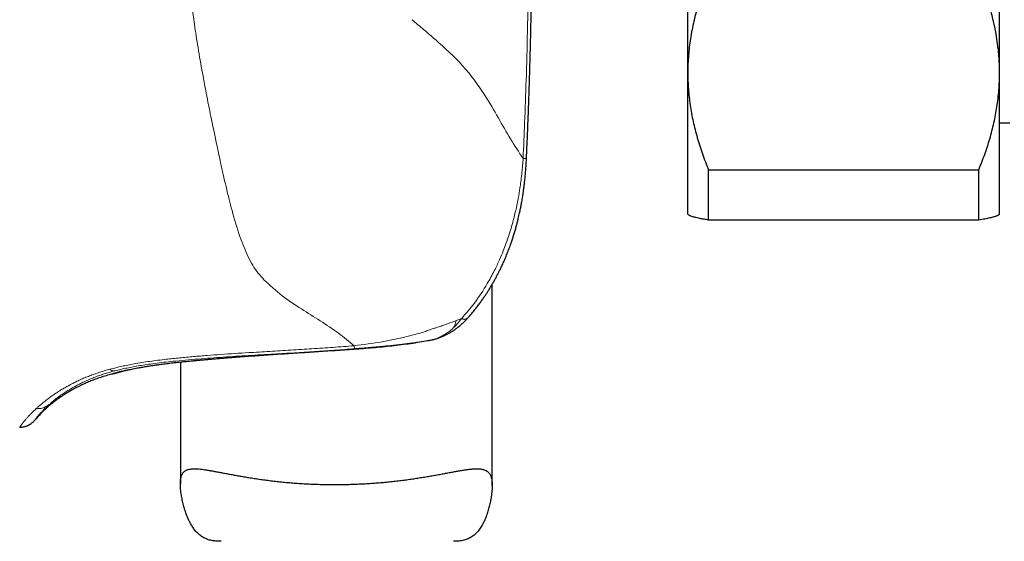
# Model space of a CAD drawing. Header units: millimetres. Extents: x 8 to 1267, y 12 to 1009.
# Tile 58 of 71: x 913 to 960, y 708 to 734. Entities that reach past the tile are written whole.
import ezdxf

# ---------------------------------------------------------------- set-up
doc = ezdxf.new("R2010")
doc.units = ezdxf.units.MM

msp = doc.modelspace()

# ---------------------------------------------------------------- linework, layer by layer
at = {"color": 7, "linetype": 'Continuous', "lineweight": 30}
for p, q in [((945.237, 731.037), (945.237, 746.014)), ((960.237, 731.037), (960.237, 746.014)), ((945.237, 724.241), (945.237, 731.037)), ((960.237, 724.241), (960.237, 731.037)), ((960.237, 728.641), (960.737, 728.641)), ((937.475, 726.921), (937.475, 726.921)), ((946.237, 726.376), (959.237, 726.376)), ((946.237, 723.957), (946.237, 726.376)), ((959.237, 723.957), (959.237, 726.376)), ((945.237, 724.241), (945.26, 724.218)), ((959.237, 723.957), (946.237, 723.957)), ((960.214, 724.218), (960.237, 724.241)), ((935.825, 711.181), (935.825, 720.859)), ((932.976, 718.202), (932.971, 718.2)), ((920.825, 717.124), (920.825, 711.258)), ((913.094, 713.979), (913.092, 713.975))]:
    msp.add_line(p, q, dxfattribs=at)
at = {"color": 252, "linetype": 'Continuous', "lineweight": 0}
for p, q in [((934.358, 719.219), (934.091, 719.113)), ((932.515, 718.566), (932.439, 718.54)), ((932.548, 718.578), (932.515, 718.566)), ((932.929, 718.191), (932.949, 718.196)), ((932.949, 718.196), (932.971, 718.2)), ((932.639, 718.138), (932.651, 718.14)), ((927.35, 717.625), (927.245, 717.618)), ((927.249, 717.618), (927.245, 717.618)), ((917.435, 716.776), (917.26, 716.728)), ((918.752, 716.834), (918.737, 716.831)), ((918.911, 716.863), (918.752, 716.834)), ((917.647, 716.693), (917.67, 716.699)), ((913.887, 714.878), (913.848, 714.842)), ((914.46, 715.031), (914.479, 715.048)), ((914.479, 715.048), (914.507, 715.074))]:
    msp.add_line(p, q, dxfattribs=at)
at = {"color": 7, "linetype": 'Continuous', "lineweight": 30, "flags": 128}
msp.add_lwpolyline([(917.532, 716.539), (917.607, 716.562), (917.608, 716.562)], dxfattribs=at)
at = {"color": 7, "linetype": 'Continuous', "lineweight": 30}
msp.add_arc((932.736, 719.172), 1, 281.102, 283.562, dxfattribs=at)
at = {"color": 252, "linetype": 'Continuous', "lineweight": 0}
for points, knots in [([(921.065, 738.692), (921.076, 738.114), (921.098, 736.946), (921.254, 735.17), (921.415, 733.986), (921.498, 733.382)], [0, 0, 0, 0, 0.324014, 0.655125, 1, 1, 1, 1]), ([(937.314, 726.915), (937.34, 727.491), (937.395, 728.748), (937.466, 730.79), (937.529, 733.145), (937.575, 735.814), (937.581, 737.698), (937.584, 738.692)], [0, 0, 0, 0, 0.146911, 0.3203551, 0.5203364, 0.7468724, 1, 1, 1, 1]), ([(921.498, 733.382), (921.555, 733.009), (921.676, 732.221), (921.879, 731.066), (922.097, 729.911), (922.337, 728.709), (922.508, 727.898), (922.602, 727.451)], [0, 0, 0, 0, 0.18327, 0.386117, 0.574014, 0.765104, 1, 1, 1, 1]), ([(931.963, 733.602), (932.157, 733.44), (932.541, 733.118), (932.911, 732.799), (933.095, 732.64)], [0, 0, 0, 0, 0.503048, 1, 1, 1, 1]), ([(933.095, 732.64), (933.545, 732.236), (934.445, 731.429), (935.403, 730.121), (936.117, 728.887), (936.709, 727.837), (937.111, 727.225), (937.315, 726.915)], [0, 0, 0, 0, 0.249273, 0.498161, 0.664895, 0.830446, 1, 1, 1, 1]), ([(922.602, 727.451), (922.654, 727.209), (922.748, 726.768), (922.888, 726.14), (923.024, 725.547), (923.164, 724.971), (923.263, 724.595), (923.309, 724.417)], [0, 0, 0, 0, 0.230082, 0.419768, 0.610306, 0.815912, 1, 1, 1, 1]), ([(937.314, 726.915), (937.307, 726.808), (937.292, 726.615), (937.263, 726.302), (937.228, 725.982), (937.175, 725.576), (937.104, 725.13), (937.001, 724.593), (936.857, 723.975), (936.681, 723.363), (936.505, 722.85), (936.349, 722.44), (936.167, 722.009), (935.916, 721.478), (935.529, 720.771), (935.018, 719.986), (934.567, 719.463), (934.358, 719.22)], [0, 0, 0, 0, 0.037845, 0.068137, 0.110551, 0.151393, 0.212244, 0.269899, 0.344065, 0.436134, 0.495244, 0.53662, 0.592223, 0.662161, 0.746488, 0.882381, 1, 1, 1, 1]), ([(937.475, 726.921), (937.474, 726.92), (937.472, 726.92), (937.462, 726.919), (937.446, 726.918), (937.425, 726.917), (937.399, 726.917), (937.368, 726.916), (937.34, 726.916), (937.322, 726.915), (937.314, 726.915)], [0, 0, 0, 0, 0.132315, 0.278853, 0.411919, 0.531816, 0.687868, 0.81685, 0.920395, 1, 1, 1, 1]), ([(923.309, 724.417), (923.428, 723.991), (923.644, 723.218), (923.939, 722.525), (924.072, 722.215)], [0, 0, 0, 0, 0.552011, 1, 1, 1, 1]), ([(924.072, 722.215), (924.147, 722.067), (924.287, 721.791), (924.549, 721.415), (924.745, 721.195), (924.844, 721.085)], [0, 0, 0, 0, 0.3632788, 0.6789029, 1, 1, 1, 1]), ([(924.844, 721.085), (925.127, 720.819), (925.678, 720.301), (926.639, 719.682), (927.574, 719.1), (928.452, 718.513), (928.937, 718.108), (929.18, 717.906)], [0, 0, 0, 0, 0.209239, 0.408429, 0.599037, 0.799277, 1, 1, 1, 1]), ([(934.358, 719.219), (934.341, 719.196), (934.304, 719.147), (934.242, 719.069), (934.169, 718.983), (934.085, 718.889), (934.022, 718.827), (933.989, 718.795)], [0, 0, 0, 0, 0.149515, 0.324016, 0.523744, 0.748967, 1, 1, 1, 1]), ([(934.358, 719.22), (934.367, 719.215), (934.388, 719.207), (934.42, 719.195), (934.455, 719.185), (934.493, 719.178), (934.531, 719.176), (934.557, 719.178), (934.573, 719.182), (934.581, 719.184), (934.588, 719.187), (934.593, 719.189), (934.597, 719.191), (934.599, 719.192), (934.604, 719.195), (934.611, 719.2), (934.619, 719.206), (934.623, 719.21), (934.624, 719.212)], [0, 0, 0, 0, 0.077226, 0.1673028, 0.2710603, 0.3893499, 0.5229886, 0.672678, 0.7069088, 0.7419037, 0.7776651, 0.814194, 0.8258675, 0.8388456, 0.8531347, 0.9039344, 0.9667883, 1, 1, 1, 1]), ([(934.091, 719.113), (934.008, 719.083), (933.847, 719.023), (933.605, 718.937), (933.371, 718.856), (933.173, 718.789), (933.011, 718.735), (932.884, 718.692), (932.764, 718.652), (932.652, 718.615), (932.581, 718.59), (932.548, 718.578)], [0, 0, 0, 0, 0.164197, 0.323413, 0.476046, 0.620474, 0.706326, 0.787885, 0.864738, 0.936007, 1, 1, 1, 1]), ([(933.989, 718.795), (933.939, 718.748), (933.838, 718.656), (933.677, 718.533), (933.507, 718.424), (933.329, 718.33), (933.143, 718.252), (933.014, 718.215), (932.949, 718.196)], [0, 0, 0, 0, 0.162448, 0.326172, 0.491396, 0.658453, 0.827796, 1, 1, 1, 1]), ([(934.091, 719.113), (934.081, 719.075), (934.062, 718.999), (934.028, 718.893), (934.002, 718.828), (933.988, 718.796)], [0, 0, 0, 0, 0.330764, 0.664293, 1, 1, 1, 1]), ([(932.439, 718.54), (932.223, 718.48), (931.798, 718.362), (931.159, 718.215), (930.291, 718.043), (929.631, 717.961), (929.18, 717.906)], [0, 0, 0, 0, 0.203071, 0.400167, 0.590638, 1, 1, 1, 1]), ([(932.949, 718.196), (932.899, 718.187), (932.8, 718.167), (932.7, 718.149), (932.651, 718.14)], [0, 0, 0, 0, 0.50624, 1, 1, 1, 1]), ([(929.18, 717.906), (928.843, 717.879), (928.168, 717.825), (927.154, 717.757), (926.139, 717.694), (925.124, 717.634), (924.226, 717.58), (923.445, 717.531), (922.78, 717.486), (922.117, 717.438), (921.454, 717.385), (920.793, 717.324), (920.355, 717.276), (920.136, 717.252)], [0, 0, 0, 0, 0.1119749, 0.2239168, 0.3358591, 0.4478167, 0.5597982, 0.633139, 0.7065007, 0.7798686, 0.853231, 0.9265966, 1, 1, 1, 1]), ([(920.466, 717.156), (920.665, 717.176), (921.064, 717.216), (921.667, 717.268), (922.274, 717.314), (922.883, 717.357), (923.495, 717.396), (924.107, 717.434), (924.721, 717.471), (925.453, 717.513), (926.303, 717.563), (927.273, 717.623), (928.246, 717.688), (928.894, 717.738), (929.219, 717.763)], [0, 0, 0, 0, 0.068773, 0.137903, 0.207336, 0.276999, 0.346804, 0.416688, 0.486658, 0.556724, 0.667047, 0.77767, 0.888635, 1, 1, 1, 1]), ([(932.651, 718.14), (932.598, 718.131), (932.481, 718.11), (932.283, 718.078), (932.043, 718.042), (931.785, 718.005), (931.511, 717.969), (931.228, 717.934), (930.918, 717.899), (930.579, 717.864), (930.152, 717.824), (929.657, 717.782), (929.116, 717.741), (928.615, 717.707), (928.156, 717.677), (927.739, 717.65), (927.475, 717.633), (927.35, 717.625)], [0, 0, 0, 0, 0.031287, 0.070458, 0.117464, 0.172247, 0.221635, 0.275927, 0.335088, 0.399081, 0.467866, 0.576035, 0.67627, 0.768686, 0.853386, 0.930464, 1, 1, 1, 1]), ([(929.219, 717.763), (929.217, 717.766), (929.211, 717.772), (929.202, 717.802), (929.192, 717.845), (929.184, 717.885), (929.18, 717.906)], [0, 0, 0, 0, 0.248996, 0.500009, 0.751017, 1, 1, 1, 1]), ([(929.219, 717.763), (929.294, 717.769), (929.447, 717.782), (929.68, 717.801), (929.918, 717.821), (930.161, 717.842), (930.408, 717.864), (930.668, 717.889), (930.939, 717.916), (931.219, 717.945), (931.432, 717.969), (931.579, 717.987), (931.661, 717.997), (931.743, 718.007), (931.826, 718.018), (931.909, 718.029), (931.992, 718.04), (932.073, 718.051), (932.125, 718.059), (932.149, 718.062)], [0, 0, 0, 0, 0.073969, 0.1503069, 0.2288593, 0.3094352, 0.3918153, 0.475759, 0.5713136, 0.6681315, 0.7658295, 0.7947751, 0.8238628, 0.8531473, 0.8826824, 0.9125212, 0.9427162, 0.9729709, 1, 1, 1, 1]), ([(932.149, 718.062), (932.165, 718.064), (932.191, 718.068), (932.218, 718.072), (932.232, 718.074), (932.235, 718.074), (932.237, 718.075), (932.237, 718.075)], [0, 0, 0, 0, 0.522603, 0.869322, 0.961185, 0.995318, 1, 1, 1, 1]), ([(932.237, 718.075), (932.266, 718.079), (932.329, 718.088), (932.428, 718.103), (932.537, 718.121), (932.612, 718.133), (932.651, 718.14)], [0, 0, 0, 0, 0.2158894, 0.4583341, 0.7205433, 1, 1, 1, 1]), ([(920.136, 717.252), (920.006, 717.237), (919.745, 717.206), (919.357, 717.155), (918.973, 717.097), (918.619, 717.038), (918.297, 716.977), (918.005, 716.916), (917.716, 716.85), (917.529, 716.801), (917.435, 716.776)], [0, 0, 0, 0, 0.1396393, 0.2792359, 0.4187815, 0.5583553, 0.66816, 0.7782339, 0.8887665, 1, 1, 1, 1]), ([(922.346, 717.269), (922.267, 717.262), (922.114, 717.249), (921.896, 717.229), (921.695, 717.211), (921.509, 717.194), (921.338, 717.177), (921.181, 717.162), (921.04, 717.147), (920.912, 717.134), (920.798, 717.122), (920.696, 717.111), (920.609, 717.101), (920.535, 717.093), (920.487, 717.087), (920.459, 717.084), (920.449, 717.083), (920.438, 717.081), (920.428, 717.08), (920.418, 717.079), (920.408, 717.078), (920.399, 717.077), (920.297, 717.065), (920.108, 717.042), (919.84, 717.007), (919.586, 716.972), (919.346, 716.936), (919.119, 716.9), (918.98, 716.875), (918.911, 716.863)], [0, 0, 0, 0, 0.055581, 0.108103, 0.157584, 0.204037, 0.247475, 0.287909, 0.325345, 0.359131, 0.390049, 0.418102, 0.443292, 0.463093, 0.480679, 0.483873, 0.486982, 0.490005, 0.492943, 0.495795, 0.498562, 0.501244, 0.50384, 0.586539, 0.669259, 0.751983, 0.834693, 0.917372, 1, 1, 1, 1]), ([(925.033, 717.47), (924.908, 717.462), (924.663, 717.445), (924.308, 717.42), (923.971, 717.395), (923.653, 717.372), (923.356, 717.35), (923.078, 717.328), (922.818, 717.308), (922.575, 717.288), (922.421, 717.275), (922.346, 717.269)], [0, 0, 0, 0, 0.132142, 0.259239, 0.381267, 0.498208, 0.610049, 0.714923, 0.814871, 0.909894, 1, 1, 1, 1]), ([(927.245, 717.618), (927.189, 717.614), (927.071, 717.606), (926.883, 717.594), (926.674, 717.58), (926.445, 717.565), (926.215, 717.55), (925.987, 717.535), (925.765, 717.52), (925.531, 717.504), (925.285, 717.487), (925.118, 717.476), (925.033, 717.47)], [0, 0, 0, 0, 0.074106, 0.157754, 0.250954, 0.353714, 0.466043, 0.561018, 0.661903, 0.768699, 0.8814, 1, 1, 1, 1]), ([(917.647, 716.693), (917.631, 716.692), (917.598, 716.689), (917.545, 716.703), (917.491, 716.731), (917.453, 716.761), (917.435, 716.776)], [0, 0, 0, 0, 0.249041, 0.500003, 0.750962, 1, 1, 1, 1]), ([(918.737, 716.831), (918.667, 716.817), (918.526, 716.789), (918.339, 716.749), (918.19, 716.715), (918.072, 716.687), (917.983, 716.666), (917.928, 716.652), (917.9, 716.644), (917.893, 716.642), (917.886, 716.641), (917.879, 716.639), (917.873, 716.637), (917.866, 716.635), (917.859, 716.634), (917.85, 716.631), (917.837, 716.628), (917.82, 716.623), (917.799, 716.618), (917.776, 716.611), (917.754, 716.605), (917.732, 716.599), (917.713, 716.594), (917.692, 716.588), (917.672, 716.582), (917.652, 716.576), (917.632, 716.571), (917.609, 716.564), (917.586, 716.557), (917.565, 716.55), (917.551, 716.545), (917.541, 716.542), (917.535, 716.54), (917.532, 716.539), (917.532, 716.539), (917.532, 716.539)], [0, 0, 0, 0, 0.089562, 0.17937, 0.269411, 0.328958, 0.38859, 0.44113, 0.446293, 0.451457, 0.456621, 0.461786, 0.466951, 0.472117, 0.477283, 0.48245, 0.493938, 0.508534, 0.526238, 0.547053, 0.570982, 0.589981, 0.61057, 0.632749, 0.656519, 0.68188, 0.708833, 0.737375, 0.786388, 0.831573, 0.872926, 0.910445, 0.94413, 0.973981, 1, 1, 1, 1]), ([(917.67, 716.699), (917.766, 716.723), (917.958, 716.771), (918.255, 716.835), (918.559, 716.894), (918.87, 716.948), (919.219, 717.002), (919.607, 717.056), (920.034, 717.109), (920.322, 717.14), (920.466, 717.156)], [0, 0, 0, 0, 0.110136, 0.220413, 0.331086, 0.442326, 0.554227, 0.701797, 0.85046, 1, 1, 1, 1]), ([(917.26, 716.728), (917.173, 716.702), (917, 716.651), (916.751, 716.567), (916.51, 716.479), (916.279, 716.387), (916.057, 716.291), (915.844, 716.193), (915.641, 716.092), (915.447, 715.989), (915.263, 715.886), (915.148, 715.817), (915.091, 715.782)], [0, 0, 0, 0, 0.098594, 0.197294, 0.29623, 0.395497, 0.495163, 0.595265, 0.695818, 0.796814, 0.898222, 1, 1, 1, 1]), ([(915.607, 715.865), (915.673, 715.903), (915.805, 715.978), (916.022, 716.09), (916.252, 716.201), (916.482, 716.302), (916.708, 716.393), (916.926, 716.474), (917.155, 716.551), (917.395, 716.625), (917.563, 716.67), (917.647, 716.693)], [0, 0, 0, 0, 0.126804, 0.252804, 0.378029, 0.502592, 0.601907, 0.701083, 0.800319, 0.89986, 1, 1, 1, 1]), ([(914.507, 715.074), (914.544, 715.107), (914.618, 715.173), (914.747, 715.279), (914.888, 715.39), (915.045, 715.505), (915.216, 715.623), (915.401, 715.743), (915.538, 715.825), (915.607, 715.865)], [0, 0, 0, 0, 0.143713, 0.287509, 0.431139, 0.574378, 0.717032, 0.858943, 1, 1, 1, 1]), ([(915.091, 715.782), (915.07, 715.769), (915.024, 715.74), (914.952, 715.695), (914.873, 715.644), (914.786, 715.587), (914.702, 715.529), (914.62, 715.472), (914.541, 715.415), (914.461, 715.357), (914.385, 715.298), (914.303, 715.235), (914.22, 715.168), (914.136, 715.099), (914.062, 715.036), (913.996, 714.978), (913.938, 714.926), (913.904, 714.894), (913.887, 714.878)], [0, 0, 0, 0, 0.040669, 0.087595, 0.140795, 0.200287, 0.266091, 0.322236, 0.382299, 0.446287, 0.512429, 0.572284, 0.65694, 0.736282, 0.810277, 0.878903, 0.942146, 1, 1, 1, 1]), ([(913.839, 714.338), (913.84, 714.34), (913.842, 714.343), (913.848, 714.352), (913.857, 714.367), (913.87, 714.387), (913.887, 714.411), (913.909, 714.441), (913.935, 714.476), (913.965, 714.513), (913.994, 714.549), (914.022, 714.582), (914.048, 714.612), (914.076, 714.645), (914.108, 714.68), (914.145, 714.721), (914.191, 714.769), (914.244, 714.823), (914.298, 714.877), (914.349, 714.927), (914.394, 714.969), (914.429, 715.003), (914.451, 715.023), (914.46, 715.031)], [0, 0, 0, 0, 0.043741, 0.0970263, 0.1580427, 0.2209577, 0.2755572, 0.3449089, 0.4075607, 0.4634592, 0.5235514, 0.5596455, 0.5969416, 0.6354305, 0.6751019, 0.7159444, 0.7680795, 0.8218146, 0.8732833, 0.9167926, 0.9523885, 0.9801127, 1, 1, 1, 1]), ([(914.507, 715.074), (914.479, 715.052), (914.421, 715.008), (914.325, 714.956), (914.221, 714.915), (914.112, 714.888), (914, 714.875), (913.924, 714.877), (913.887, 714.878)], [0, 0, 0, 0, 0.164648, 0.331683, 0.499944, 0.668218, 0.835291, 1, 1, 1, 1]), ([(913.848, 714.842), (913.837, 714.831), (913.813, 714.808), (913.774, 714.771), (913.73, 714.728), (913.682, 714.68), (913.63, 714.628), (913.579, 714.575), (913.529, 714.523), (913.482, 714.472), (913.435, 714.42), (913.39, 714.369), (913.348, 714.321), (913.311, 714.276), (913.287, 714.247), (913.274, 714.231), (913.27, 714.226), (913.266, 714.221), (913.262, 714.216), (913.258, 714.211), (913.246, 714.195), (913.225, 714.168), (913.198, 714.132), (913.173, 714.098), (913.15, 714.065), (913.13, 714.035), (913.113, 714.01), (913.102, 713.991), (913.095, 713.98), (913.094, 713.979), (913.094, 713.979)], [0, 0, 0, 0, 0.020783, 0.045859, 0.075234, 0.108915, 0.146909, 0.189224, 0.228113, 0.270058, 0.31506, 0.363119, 0.407937, 0.455112, 0.498571, 0.504396, 0.510252, 0.51614, 0.522058, 0.528008, 0.533988, 0.578665, 0.627225, 0.679648, 0.735902, 0.795947, 0.858559, 0.924714, 0.994334, 1, 1, 1, 1])]:
    msp.add_open_spline(points, degree=3, knots=knots, dxfattribs=at)
at = {"color": 7, "linetype": 'Continuous', "lineweight": 30}
for points, knots in [([(937.475, 726.921), (937.481, 727.037), (937.492, 727.287), (937.509, 727.668), (937.526, 728.058), (937.541, 728.432), (937.555, 728.79), (937.569, 729.151), (937.582, 729.512), (937.595, 729.872), (937.606, 730.211), (937.616, 730.527), (937.626, 730.82), (937.634, 731.092), (937.641, 731.341), (937.647, 731.555), (937.652, 731.734), (937.656, 731.889), (937.66, 732.044), (937.665, 732.214), (937.67, 732.403), (937.675, 732.613), (937.68, 732.838), (937.685, 733.08), (937.691, 733.338), (937.697, 733.629), (937.703, 733.957), (937.71, 734.322), (937.716, 734.71), (937.722, 735.105), (937.727, 735.504), (937.732, 735.907), (937.736, 736.328), (937.74, 736.766), (937.743, 737.222), (937.745, 737.696), (937.746, 738.188), (937.747, 738.522), (937.747, 738.692)], [0, 0, 0, 0, 0.029501, 0.063997, 0.097134, 0.128912, 0.159331, 0.188392, 0.220899, 0.251519, 0.280253, 0.307101, 0.332063, 0.355139, 0.376329, 0.395634, 0.409479, 0.422165, 0.435002, 0.449008, 0.465446, 0.483246, 0.50241, 0.522936, 0.544826, 0.568079, 0.597235, 0.628284, 0.661227, 0.696063, 0.728768, 0.762983, 0.798709, 0.835945, 0.874691, 0.914949, 0.956719, 1, 1, 1, 1]), ([(946.237, 735.698), (946.189, 735.579), (946.091, 735.34), (945.957, 734.979), (945.843, 734.645), (945.746, 734.34), (945.652, 734.016), (945.554, 733.644), (945.46, 733.221), (945.381, 732.797), (945.32, 732.382), (945.277, 731.977), (945.249, 731.582), (945.238, 731.269), (945.237, 731.087), (945.237, 731.037)], [0, 0, 0, 0, 0.079444, 0.158987, 0.238529, 0.298347, 0.358164, 0.448439, 0.538757, 0.62907, 0.719338, 0.802351, 0.885363, 0.968575, 1, 1, 1, 1]), ([(960.237, 731.037), (960.237, 731.087), (960.236, 731.262), (960.226, 731.564), (960.201, 731.941), (960.158, 732.349), (960.095, 732.788), (960.014, 733.225), (959.923, 733.627), (959.836, 733.967), (959.747, 734.278), (959.649, 734.594), (959.53, 734.942), (959.39, 735.322), (959.288, 735.573), (959.237, 735.698)], [0, 0, 0, 0, 0.031425, 0.110728, 0.190049, 0.269353, 0.369147, 0.468942, 0.54793, 0.626918, 0.68824, 0.749561, 0.833, 0.91644, 1, 1, 1, 1]), ([(945.237, 731.037), (945.239, 730.907), (945.241, 730.648), (945.264, 730.259), (945.299, 729.871), (945.349, 729.482), (945.413, 729.094), (945.492, 728.703), (945.584, 728.312), (945.69, 727.921), (945.808, 727.531), (945.94, 727.144), (946.082, 726.758), (946.185, 726.503), (946.237, 726.376)], [0, 0, 0, 0, 0.081682, 0.163364, 0.245355, 0.327345, 0.409899, 0.492524, 0.576835, 0.661164, 0.745478, 0.830313, 0.915162, 1, 1, 1, 1]), ([(959.237, 726.376), (959.287, 726.499), (959.387, 726.745), (959.525, 727.118), (959.653, 727.493), (959.77, 727.871), (959.875, 728.252), (959.967, 728.634), (960.047, 729.019), (960.115, 729.412), (960.169, 729.812), (960.208, 730.219), (960.233, 730.627), (960.236, 730.9), (960.237, 731.037)], [0, 0, 0, 0, 0.081943, 0.163886, 0.246011, 0.328135, 0.410089, 0.492043, 0.574249, 0.656455, 0.742166, 0.827877, 0.913938, 1, 1, 1, 1]), ([(934.624, 719.212), (934.671, 719.265), (934.773, 719.378), (934.921, 719.554), (935.065, 719.734), (935.196, 719.906), (935.314, 720.068), (935.42, 720.219), (935.514, 720.359), (935.599, 720.489), (935.674, 720.609), (935.741, 720.717), (935.797, 720.811), (935.839, 720.883), (935.869, 720.935), (935.89, 720.972), (935.908, 721.004), (935.926, 721.036), (935.949, 721.077), (935.978, 721.131), (936.014, 721.197), (936.053, 721.27), (936.092, 721.346), (936.13, 721.42), (936.167, 721.494), (936.203, 721.566), (936.259, 721.681), (936.334, 721.842), (936.429, 722.055), (936.523, 722.28), (936.617, 722.517), (936.699, 722.739), (936.769, 722.942), (936.829, 723.124), (936.887, 723.31), (936.943, 723.498), (936.995, 723.687), (937.042, 723.865), (937.081, 724.026), (937.114, 724.167), (937.142, 724.292), (937.166, 724.405), (937.186, 724.503), (937.205, 724.594), (937.222, 724.686), (937.241, 724.788), (937.261, 724.902), (937.282, 725.028), (937.305, 725.169), (937.328, 725.328), (937.353, 725.506), (937.377, 725.703), (937.401, 725.92), (937.424, 726.156), (937.444, 726.411), (937.462, 726.668), (937.471, 726.84), (937.475, 726.921)], [0, 0, 0, 0, 0.025858, 0.055918, 0.084041, 0.110231, 0.134491, 0.156821, 0.177225, 0.195703, 0.213092, 0.228347, 0.241485, 0.252511, 0.258362, 0.26338, 0.267566, 0.271617, 0.276958, 0.284493, 0.293684, 0.304017, 0.31423, 0.324264, 0.334119, 0.343794, 0.353291, 0.37994, 0.407707, 0.436807, 0.467225, 0.498619, 0.52114, 0.543925, 0.566978, 0.590299, 0.613894, 0.636523, 0.655713, 0.67283, 0.687879, 0.701084, 0.713558, 0.723363, 0.734198, 0.746451, 0.76012, 0.775202, 0.791865, 0.810744, 0.831895, 0.855313, 0.880992, 0.90892, 0.939066, 0.971387, 1, 1, 1, 1]), ([(946.237, 723.957), (946.199, 723.963), (946.123, 723.975), (946.016, 723.994), (945.915, 724.012), (945.804, 724.034), (945.687, 724.059), (945.571, 724.088), (945.471, 724.117), (945.396, 724.142), (945.342, 724.165), (945.305, 724.185), (945.277, 724.202), (945.266, 724.214), (945.261, 724.218)], [0, 0, 0, 0, 0.072327, 0.144653, 0.217067, 0.289481, 0.398632, 0.507782, 0.617346, 0.726909, 0.800569, 0.87423, 0.948049, 1, 1, 1, 1]), ([(960.214, 724.218), (960.213, 724.218), (960.208, 724.211), (960.19, 724.198), (960.16, 724.179), (960.122, 724.161), (960.077, 724.142), (960.024, 724.124), (959.958, 724.103), (959.874, 724.08), (959.77, 724.056), (959.654, 724.031), (959.527, 724.006), (959.389, 723.982), (959.288, 723.965), (959.237, 723.957)], [0, 0, 0, 0, 0.00771, 0.077005, 0.146301, 0.215995, 0.28569, 0.355512, 0.425333, 0.52057, 0.615809, 0.711305, 0.806803, 0.903376, 1, 1, 1, 1]), ([(932.976, 718.202), (933.005, 718.209), (933.057, 718.222), (933.127, 718.242), (933.181, 718.259), (933.224, 718.273), (933.301, 718.3), (933.402, 718.338), (933.535, 718.396), (933.661, 718.458), (933.769, 718.517), (933.856, 718.569), (933.923, 718.612), (933.994, 718.659), (934.064, 718.708), (934.127, 718.755), (934.174, 718.791), (934.208, 718.818), (934.233, 718.838), (934.257, 718.858), (934.284, 718.881), (934.317, 718.91), (934.36, 718.948), (934.414, 718.997), (934.478, 719.058), (934.55, 719.13), (934.599, 719.184), (934.624, 719.212)], [0, 0, 0, 0, 0.047038, 0.085159, 0.114552, 0.135525, 0.154821, 0.238181, 0.302, 0.375573, 0.452757, 0.490471, 0.530848, 0.574126, 0.620009, 0.660935, 0.693877, 0.710328, 0.726488, 0.742579, 0.758705, 0.779919, 0.809008, 0.845951, 0.890721, 0.943282, 1, 1, 1, 1]), ([(932.637, 718.137), (932.687, 718.146), (932.786, 718.163), (932.881, 718.182), (932.929, 718.191)], [0, 0, 0, 0, 0.50383, 1, 1, 1, 1]), ([(927.249, 717.617), (927.399, 717.627), (927.7, 717.647), (928.153, 717.676), (928.609, 717.706), (929.066, 717.737), (929.523, 717.771), (929.98, 717.808), (930.435, 717.849), (930.889, 717.895), (931.341, 717.946), (931.789, 718.004), (932.223, 718.067), (932.504, 718.115), (932.639, 718.138)], [0, 0, 0, 0, 0.082162, 0.164592, 0.247303, 0.3303, 0.413593, 0.497201, 0.581136, 0.66541, 0.750031, 0.835014, 0.92038, 1, 1, 1, 1]), ([(918.761, 716.835), (918.828, 716.847), (918.963, 716.873), (919.187, 716.91), (919.426, 716.948), (919.681, 716.985), (919.951, 717.022), (920.237, 717.058), (920.537, 717.093), (920.85, 717.128), (921.177, 717.161), (921.517, 717.194), (921.869, 717.227), (922.234, 717.259), (922.609, 717.29), (922.995, 717.321), (923.391, 717.352), (923.795, 717.382), (924.208, 717.412), (924.628, 717.442), (925.054, 717.471), (925.486, 717.501), (925.922, 717.53), (926.363, 717.559), (926.807, 717.588), (927.105, 717.608), (927.253, 717.618)], [0, 0, 0, 0, 0.04135, 0.082744, 0.12417, 0.165617, 0.207073, 0.248527, 0.28997, 0.331416, 0.372879, 0.414375, 0.45592, 0.497531, 0.539219, 0.580981, 0.622806, 0.664681, 0.706595, 0.748533, 0.790482, 0.83243, 0.874365, 0.916277, 0.958157, 1, 1, 1, 1]), ([(918.394, 716.76), (918.356, 716.752), (918.272, 716.734), (918.162, 716.708), (918.06, 716.683), (917.993, 716.667), (917.951, 716.656), (917.931, 716.65), (917.91, 716.645), (917.891, 716.64), (917.872, 716.635), (917.822, 716.622), (917.75, 716.602), (917.669, 716.58), (917.607, 716.562), (917.564, 716.549), (917.537, 716.541), (917.534, 716.54), (917.532, 716.539)], [0, 0, 0, 0, 0.067154, 0.146811, 0.21569, 0.283522, 0.301125, 0.318662, 0.336136, 0.353547, 0.370897, 0.388187, 0.493021, 0.596437, 0.698656, 0.799873, 0.900265, 1, 1, 1, 1]), ([(917.607, 716.562), (917.607, 716.562), (917.607, 716.562), (917.616, 716.565), (917.629, 716.568), (917.645, 716.573), (917.665, 716.579), (917.688, 716.586), (917.712, 716.593), (917.737, 716.6), (917.764, 716.607), (917.793, 716.615), (917.825, 716.624), (917.86, 716.633), (917.899, 716.644), (917.942, 716.655), (917.993, 716.667), (918.052, 716.682), (918.12, 716.699), (918.198, 716.717), (918.284, 716.736), (918.383, 716.758), (918.495, 716.782), (918.621, 716.808), (918.715, 716.826), (918.762, 716.835)], [0, 0, 0, 0, 0.019498, 0.058431, 0.096342, 0.131896, 0.17563, 0.215162, 0.250486, 0.28346, 0.317364, 0.352261, 0.386691, 0.422031, 0.458276, 0.495835, 0.537606, 0.584144, 0.635432, 0.686604, 0.741735, 0.800804, 0.863788, 0.930661, 1, 1, 1, 1]), ([(917.532, 716.539), (917.439, 716.514), (917.258, 716.465), (916.996, 716.384), (916.75, 716.3), (916.517, 716.211), (916.297, 716.119), (916.075, 716.018), (915.851, 715.907), (915.625, 715.784), (915.405, 715.656), (915.178, 715.515), (914.945, 715.357), (914.706, 715.18), (914.476, 714.991), (914.254, 714.787), (914.039, 714.57), (913.905, 714.414), (913.837, 714.335)], [0, 0, 0, 0, 0.06608, 0.128636, 0.188089, 0.244856, 0.299351, 0.351979, 0.412149, 0.470909, 0.528847, 0.586294, 0.654285, 0.722149, 0.790243, 0.858961, 0.928728, 1, 1, 1, 1]), ([(913.093, 713.978), (913.13, 713.981), (913.201, 713.984), (913.298, 714.003), (913.377, 714.025), (913.441, 714.049), (913.492, 714.071), (913.534, 714.091), (913.568, 714.11), (913.597, 714.128), (913.625, 714.146), (913.654, 714.166), (913.688, 714.191), (913.73, 714.226), (913.784, 714.275), (913.82, 714.316), (913.839, 714.338)], [0, 0, 0, 0, 0.1322507, 0.2475513, 0.3445873, 0.4225831, 0.4848237, 0.5426641, 0.5836623, 0.6228196, 0.6617389, 0.7007192, 0.7451318, 0.8097963, 0.895064, 1, 1, 1, 1]), ([(913.837, 714.335), (913.837, 714.335), (913.837, 714.335), (913.838, 714.336), (913.839, 714.338), (913.839, 714.338)], [0, 0, 0, 0, 0.432873, 0.973494, 1, 1, 1, 1]), ([(922.785, 708.491), (922.77, 708.491), (922.703, 708.49), (922.603, 708.495), (922.484, 708.506), (922.38, 708.521), (922.28, 708.541), (922.182, 708.567), (922.088, 708.6), (921.996, 708.639), (921.908, 708.685), (921.826, 708.738), (921.748, 708.796), (921.675, 708.861), (921.605, 708.93), (921.539, 709.006), (921.477, 709.086), (921.397, 709.199), (921.315, 709.337), (921.233, 709.499), (921.166, 709.652), (921.094, 709.836), (921.023, 710.051), (920.957, 710.296), (920.903, 710.54), (920.866, 710.753), (920.843, 710.932), (920.83, 711.079), (920.824, 711.208), (920.825, 711.317), (920.83, 711.411), (920.84, 711.497), (920.856, 711.577), (920.878, 711.65), (920.907, 711.716), (920.941, 711.774), (920.982, 711.823), (921.029, 711.865), (921.081, 711.899), (921.139, 711.928), (921.203, 711.95), (921.274, 711.966), (921.352, 711.977), (921.436, 711.983), (921.535, 711.984), (921.651, 711.979), (921.786, 711.967), (921.93, 711.95), (922.085, 711.927), (922.251, 711.9), (922.426, 711.868), (922.611, 711.834), (922.803, 711.798), (923.003, 711.76), (923.209, 711.721), (923.424, 711.681), (923.647, 711.64), (923.879, 711.6), (924.119, 711.56), (924.367, 711.521), (924.626, 711.483), (924.897, 711.445), (925.179, 711.409), (925.469, 711.375), (925.766, 711.344), (926.071, 711.316), (926.383, 711.291), (926.7, 711.27), (927.014, 711.253), (927.324, 711.24), (927.628, 711.23), (927.934, 711.225), (928.244, 711.223), (928.557, 711.224), (928.872, 711.23), (929.187, 711.24), (929.495, 711.253), (929.795, 711.269), (930.087, 711.288), (930.376, 711.311), (930.665, 711.336), (930.952, 711.365), (931.236, 711.396), (931.517, 711.431), (931.791, 711.467), (932.057, 711.505), (932.317, 711.545), (932.571, 711.586), (932.82, 711.628), (933.063, 711.671), (933.3, 711.714), (933.53, 711.756), (933.75, 711.798), (933.962, 711.837), (934.164, 711.873), (934.357, 711.907), (934.542, 711.935), (934.716, 711.959), (934.881, 711.976), (935.034, 711.984), (935.159, 711.983), (935.259, 711.976), (935.338, 711.964), (935.412, 711.947), (935.48, 711.923), (935.542, 711.893), (935.599, 711.856), (935.649, 711.811), (935.692, 711.76), (935.728, 711.701), (935.759, 711.635), (935.783, 711.561), (935.802, 711.479), (935.815, 711.388), (935.823, 711.288), (935.825, 711.181), (935.823, 711.06), (935.814, 710.928), (935.8, 710.785), (935.777, 710.612), (935.741, 710.408), (935.689, 710.174), (935.624, 709.938), (935.554, 709.731), (935.484, 709.554), (935.417, 709.407), (935.349, 709.278), (935.283, 709.167), (935.219, 709.072), (935.151, 708.983), (935.077, 708.899), (934.997, 708.822), (934.911, 708.751), (934.819, 708.689), (934.723, 708.637), (934.623, 708.594), (934.518, 708.559), (934.409, 708.531), (934.294, 708.511), (934.174, 708.498), (934.061, 708.491), (933.987, 708.491), (933.957, 708.491)], [0, 0, 0, 0, 0.001836, 0.008095, 0.01269, 0.017286, 0.021909, 0.026532, 0.031252, 0.035971, 0.04073, 0.045488, 0.050086, 0.054683, 0.059311, 0.06394, 0.068644, 0.073349, 0.082793, 0.09008, 0.097369, 0.104658, 0.115665, 0.126672, 0.13782, 0.148967, 0.156469, 0.163973, 0.171472, 0.177336, 0.1832, 0.18911, 0.19502, 0.201078, 0.207136, 0.213246, 0.219356, 0.225219, 0.231083, 0.236988, 0.242892, 0.248912, 0.254931, 0.260986, 0.267041, 0.27485, 0.28266, 0.290529, 0.298397, 0.306434, 0.31447, 0.322559, 0.330647, 0.3386, 0.346552, 0.354552, 0.362551, 0.370694, 0.378837, 0.387031, 0.395224, 0.403898, 0.412572, 0.421308, 0.430045, 0.438984, 0.447923, 0.456934, 0.465945, 0.474342, 0.482738, 0.491196, 0.499654, 0.508306, 0.516957, 0.525675, 0.534393, 0.542602, 0.55081, 0.559074, 0.567339, 0.575776, 0.584214, 0.592709, 0.601205, 0.609589, 0.617973, 0.626412, 0.634851, 0.64346, 0.652069, 0.660737, 0.669405, 0.678075, 0.686745, 0.69548, 0.704214, 0.713171, 0.722127, 0.731173, 0.740218, 0.746139, 0.752059, 0.758014, 0.763969, 0.770043, 0.776116, 0.782236, 0.788356, 0.794279, 0.800202, 0.806173, 0.812145, 0.818268, 0.824392, 0.830565, 0.836739, 0.843715, 0.850694, 0.857672, 0.868219, 0.878766, 0.889446, 0.900125, 0.90729, 0.914457, 0.921621, 0.926863, 0.932104, 0.937374, 0.942643, 0.948029, 0.953414, 0.958856, 0.964298, 0.969544, 0.97479, 0.980085, 0.985379, 0.990805, 0.99623, 1, 1, 1, 1])]:
    msp.add_open_spline(points, degree=3, knots=knots, dxfattribs=at)

doc.saveas('drawing.dxf')
